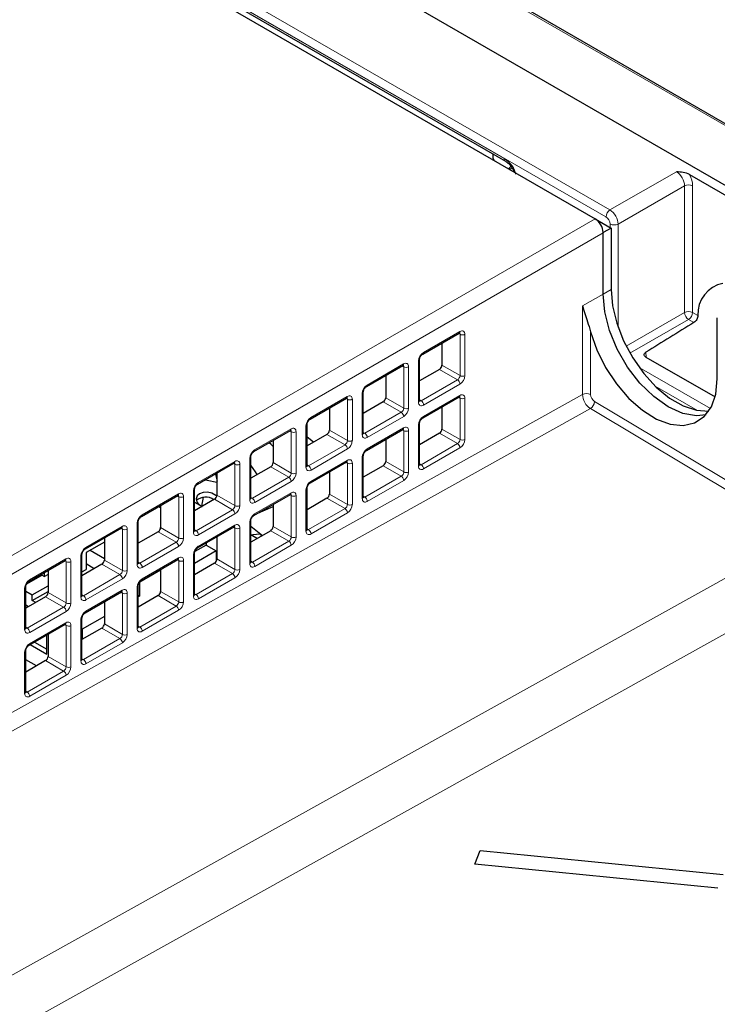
# Paper-space layout 'Blatt4' of a CAD drawing. Header units: millimetres. Extents: x 5 to 418, y 2 to 292.
# Tile 53 of 68: x 138 to 162, y 195 to 229. Entities that reach past the tile are written whole.
import ezdxf

# ---------------------------------------------------------------- set-up
doc = ezdxf.new("R2010")
doc.units = ezdxf.units.MM

psp = doc.layouts.new('Blatt4')

# ---------------------------------------------------------------- linework, layer by layer
at = {"color": 7, "linetype": 'Continuous', "lineweight": 18}
for p, q in [((170.785, 220.896), (124.965, 247.348)), ((158.437, 222.453), (127.974, 240.039)), ((128.113, 240.282), (158.576, 222.696)), ((131.511, 237.982), (154.9, 224.481)), ((158.576, 222.696), (160.883, 224.028)), ((161.166, 223.539), (158.859, 222.207)), ((161.166, 219.135), (161.166, 223.539)), ((161.446, 223.537), (161.446, 219.134)), ((131.284, 206.938), (158.055, 222.393)), ((158.578, 222.09), (158.578, 222.208)), ((158.859, 222.207), (158.859, 218.614)), ((158.338, 221.903), (131.567, 206.448)), ((158.615, 219.935), (158.338, 219.769)), ((158.338, 219.769), (157.621, 219.369)), ((157.621, 216.278), (157.621, 219.369)), ((159.137, 217.963), (161.166, 219.135)), ((161.446, 219.134), (161.635, 219.025)), ((161.307, 218.89), (159.271, 217.714)), ((161.493, 218.783), (161.307, 218.89)), ((152.088, 217.74), (153.354, 218.47)), ((157.901, 218.464), (157.901, 216.276)), ((153.362, 218.373), (153.309, 218.404)), ((153.362, 216.936), (153.362, 218.373)), ((153.53, 218.372), (153.53, 216.935)), ((159.821, 217.749), (159.829, 217.581)), ((151.919, 216.012), (151.919, 217.449)), ((150.132, 216.61), (151.398, 217.341)), ((151.406, 217.244), (151.353, 217.274)), ((151.406, 215.807), (151.406, 217.244)), ((151.574, 217.243), (151.574, 215.806)), ((153.276, 216.792), (152.648, 217.154)), ((152.733, 217.299), (153.362, 216.936)), ((159.594, 217.215), (162.067, 215.788)), ((152.01, 216.061), (153.276, 216.792)), ((153.36, 216.645), (152.094, 215.914)), ((161.616, 215.724), (160.151, 216.57)), ((131.567, 201.762), (157.621, 216.278)), ((148.176, 215.481), (149.442, 216.212)), ((149.449, 216.115), (149.397, 216.145)), ((149.449, 214.677), (149.449, 216.115)), ((149.618, 216.114), (149.618, 214.677)), ((149.962, 214.883), (149.962, 216.32)), ((150.777, 216.17), (151.406, 215.807)), ((151.955, 216.092), (152.01, 216.061)), ((152.088, 215.518), (153.354, 216.249)), ((153.362, 216.152), (153.309, 216.183)), ((153.362, 214.715), (153.362, 216.152)), ((153.53, 216.151), (153.53, 214.714)), ((158.04, 216.033), (165.408, 211.631)), ((157.896, 215.789), (131.852, 201.279)), ((151.319, 215.662), (150.692, 216.024)), ((165.264, 211.387), (157.896, 215.789)), ((149.999, 215.64), (150.012, 215.632)), ((150.053, 214.932), (151.319, 215.662)), ((151.404, 215.515), (150.138, 214.785)), ((146.22, 214.351), (147.486, 215.082)), ((147.493, 214.985), (147.44, 215.016)), ((148.006, 213.753), (148.006, 215.19)), ((148.821, 215.04), (149.449, 214.677)), ((150.132, 214.389), (151.398, 215.12)), ((151.406, 215.023), (151.353, 215.053)), ((151.406, 213.586), (151.406, 215.023)), ((151.574, 215.022), (151.574, 213.585)), ((151.919, 213.791), (151.919, 215.228)), ((152.733, 215.078), (153.362, 214.715)), ((147.493, 213.548), (147.493, 214.985)), ((147.661, 214.984), (147.661, 213.547)), ((149.363, 214.533), (148.736, 214.895)), ((149.999, 214.963), (150.053, 214.932)), ((153.276, 214.571), (152.648, 214.933)), ((148.097, 213.802), (149.363, 214.533)), ((149.448, 214.386), (148.182, 213.655)), ((152.01, 213.84), (153.276, 214.571)), ((153.36, 214.424), (152.094, 213.693)), ((146.05, 212.624), (146.05, 214.061)), ((148.176, 213.26), (149.442, 213.991)), ((149.962, 212.662), (149.962, 214.099)), ((144.263, 213.222), (145.529, 213.953)), ((145.537, 213.856), (145.484, 213.886)), ((145.537, 212.419), (145.537, 213.856)), ((145.705, 213.855), (145.705, 212.418)), ((147.407, 213.404), (146.78, 213.766)), ((146.864, 213.911), (147.493, 213.548)), ((148.043, 213.833), (148.097, 213.802)), ((149.449, 213.893), (149.397, 213.924)), ((149.449, 212.456), (149.449, 213.893)), ((149.618, 213.893), (149.618, 212.456)), ((151.319, 213.441), (150.692, 213.803)), ((150.777, 213.949), (151.406, 213.586)), ((151.955, 213.871), (152.01, 213.84)), ((146.141, 212.673), (147.407, 213.404)), ((150.053, 212.71), (151.319, 213.441)), ((151.404, 213.294), (150.138, 212.564)), ((147.492, 213.257), (146.226, 212.526)), ((148.006, 211.532), (148.006, 212.969)), ((142.307, 212.093), (143.573, 212.824)), ((143.58, 212.726), (143.528, 212.757)), ((143.58, 211.289), (143.58, 212.726)), ((143.749, 212.726), (143.749, 211.289)), ((144.094, 211.495), (144.094, 212.932)), ((145.45, 212.274), (144.823, 212.636)), ((144.908, 212.782), (145.537, 212.419)), ((146.087, 212.704), (146.141, 212.673)), ((146.22, 212.13), (147.486, 212.861)), ((147.493, 212.764), (147.44, 212.795)), ((147.493, 211.327), (147.493, 212.764)), ((147.661, 212.763), (147.661, 211.326)), ((149.363, 212.312), (148.736, 212.674)), ((148.821, 212.819), (149.449, 212.456)), ((149.999, 212.742), (150.053, 212.71)), ((144.184, 211.543), (145.45, 212.274)), ((148.097, 211.581), (149.363, 212.312)), ((145.535, 212.127), (144.269, 211.397)), ((149.448, 212.165), (148.182, 211.434)), ((140.351, 210.963), (141.617, 211.694)), ((141.624, 211.597), (141.571, 211.628)), ((141.624, 210.16), (141.624, 211.597)), ((141.792, 211.596), (141.792, 210.159)), ((142.137, 210.365), (142.137, 211.802)), ((142.952, 211.652), (143.58, 211.289)), ((144.13, 211.575), (144.184, 211.543)), ((144.263, 211.001), (145.529, 211.732)), ((145.537, 211.635), (145.484, 211.665)), ((145.537, 210.198), (145.537, 211.635)), ((145.705, 211.634), (145.705, 210.197)), ((146.05, 210.403), (146.05, 211.84)), ((146.128, 211.671), (146.087, 211.653)), ((146.864, 211.69), (147.493, 211.327)), ((148.043, 211.612), (148.097, 211.581)), ((136.13, 195.168), (165.264, 211.387)), ((143.494, 211.145), (142.867, 211.507)), ((147.407, 211.183), (146.78, 211.545)), ((142.228, 210.414), (143.494, 211.145)), ((143.579, 210.998), (142.313, 210.267)), ((146.141, 210.452), (147.407, 211.183)), ((147.492, 211.036), (146.226, 210.305)), ((138.394, 209.834), (139.66, 210.565)), ((140.181, 209.236), (140.181, 210.673)), ((142.307, 209.872), (143.573, 210.603)), ((144.094, 209.273), (144.094, 210.711)), ((144.908, 210.561), (145.537, 210.198)), ((139.668, 210.468), (139.615, 210.498)), ((139.668, 209.031), (139.668, 210.468)), ((139.836, 210.467), (139.836, 209.03)), ((141.538, 210.016), (140.911, 210.378)), ((140.995, 210.523), (141.624, 210.16)), ((142.174, 210.445), (142.228, 210.414)), ((143.58, 210.505), (143.528, 210.536)), ((143.58, 209.068), (143.58, 210.505)), ((143.749, 210.505), (143.749, 209.067)), ((145.45, 210.053), (144.823, 210.415)), ((146.087, 210.483), (146.141, 210.452)), ((166.101, 209.928), (136.962, 193.705)), ((140.272, 209.285), (141.538, 210.016)), ((141.623, 209.869), (140.357, 209.138)), ((144.184, 209.322), (145.45, 210.053)), ((145.535, 209.906), (144.269, 209.175)), ((138.225, 208.106), (138.225, 209.544)), ((142.137, 208.144), (142.137, 209.581)), ((139.581, 208.886), (138.954, 209.248)), ((139.039, 209.394), (139.668, 209.031)), ((140.218, 209.316), (140.272, 209.285)), ((140.351, 208.742), (141.617, 209.473)), ((141.624, 209.376), (141.571, 209.406)), ((141.624, 207.939), (141.624, 209.376)), ((141.792, 209.375), (141.792, 207.938)), ((143.494, 208.924), (142.867, 209.286)), ((142.952, 209.431), (143.58, 209.068)), ((144.13, 209.354), (144.184, 209.322)), ((138.315, 208.155), (139.581, 208.886)), ((142.228, 208.193), (143.494, 208.924)), ((139.666, 208.739), (138.4, 208.008)), ((143.579, 208.777), (142.313, 208.046)), ((138.261, 208.187), (138.315, 208.155)), ((138.394, 207.613), (139.66, 208.344)), ((139.668, 208.247), (139.615, 208.277)), ((139.668, 206.81), (139.668, 208.247)), ((139.836, 208.246), (139.836, 206.809)), ((140.181, 207.015), (140.181, 208.452)), ((141.538, 207.795), (140.911, 208.157)), ((140.995, 208.302), (141.624, 207.939)), ((142.174, 208.224), (142.228, 208.193)), ((140.272, 207.064), (141.538, 207.795)), ((141.623, 207.648), (140.357, 206.917)), ((138.225, 205.885), (138.225, 207.322)), ((139.039, 207.172), (139.668, 206.81)), ((139.581, 206.665), (138.954, 207.027)), ((140.218, 207.095), (140.272, 207.064)), ((138.315, 205.934), (139.581, 206.665)), ((139.666, 206.518), (138.4, 205.787)), ((138.261, 205.966), (138.315, 205.934))]:
    psp.add_line(p, q, dxfattribs=at)
at = {"color": 7, "linetype": 'Continuous', "lineweight": 25}
for p, q in [((170.883, 220.905), (125.062, 247.356)), ((168.944, 219.87), (123.124, 246.322)), ((127.791, 239.864), (158.055, 222.393)), ((131.553, 237.891), (154.941, 224.389)), ((154.519, 224.481), (154.519, 224.633)), ((161.336, 223.93), (165.521, 221.514)), ((158.06, 222.39), (158.615, 222.069)), ((158.338, 221.909), (158.339, 221.909)), ((158.338, 219.769), (158.338, 221.903)), ((158.615, 222.069), (158.339, 221.909)), ((158.615, 222.069), (158.615, 219.935)), ((162.307, 216.824), (162.307, 218.947)), ((152.065, 217.685), (153.331, 218.416)), ((152.733, 218.071), (152.733, 217.299)), ((151.955, 216.062), (151.955, 217.499)), ((159.824, 217.584), (162.231, 216.194)), ((150.109, 216.556), (151.375, 217.287)), ((152.648, 217.154), (151.955, 216.754)), ((150.777, 216.942), (150.777, 216.17)), ((149.999, 214.932), (149.999, 216.37)), ((148.152, 215.427), (149.418, 216.158)), ((152.065, 215.464), (153.331, 216.195)), ((148.821, 215.812), (148.821, 215.04)), ((150.692, 216.024), (149.999, 215.624)), ((152.733, 215.85), (152.733, 215.078)), ((146.196, 214.297), (147.462, 215.028)), ((148.043, 213.803), (148.043, 215.24)), ((150.109, 214.335), (151.375, 215.066)), ((151.955, 213.841), (151.955, 215.278)), ((146.864, 214.683), (146.864, 213.911)), ((148.736, 214.895), (148.043, 214.495)), ((148.263, 214.622), (148.043, 214.798)), ((150.777, 214.721), (150.777, 213.949)), ((152.648, 214.933), (151.955, 214.533)), ((146.087, 212.674), (146.087, 214.111)), ((149.999, 212.711), (149.999, 214.148)), ((144.24, 213.168), (145.506, 213.899)), ((146.78, 213.766), (146.087, 213.366)), ((148.152, 213.206), (149.418, 213.937)), ((150.692, 213.803), (149.999, 213.403)), ((144.546, 213.294), (144.556, 213.35)), ((144.908, 213.554), (144.908, 212.782)), ((148.821, 213.591), (148.821, 212.819)), ((144.13, 211.544), (144.13, 212.981)), ((144.908, 213.241), (144.905, 213.222)), ((148.043, 211.582), (148.043, 213.019)), ((142.284, 212.039), (143.55, 212.77)), ((144.823, 212.636), (144.13, 212.236)), ((144.38, 212.395), (144.438, 212.708)), ((146.196, 212.076), (147.462, 212.807)), ((148.736, 212.674), (148.043, 212.274)), ((142.89, 212.389), (142.952, 212.353)), ((142.952, 212.424), (142.952, 211.652)), ((144.13, 212.54), (144.393, 212.388)), ((144.3, 212.446), (144.326, 212.427)), ((146.327, 212.152), (146.864, 212.39)), ((146.864, 212.462), (146.864, 211.69)), ((140.327, 210.909), (141.593, 211.64)), ((142.174, 210.415), (142.174, 211.852)), ((144.24, 210.947), (145.506, 211.678)), ((146.087, 210.453), (146.087, 211.89)), ((146.087, 211.705), (146.494, 211.38)), ((140.995, 211.295), (140.995, 210.523)), ((142.867, 211.507), (142.174, 211.107)), ((144.908, 211.333), (144.908, 210.561)), ((146.78, 211.545), (146.087, 211.145)), ((146.087, 211.41), (146.317, 211.277)), ((146.43, 211.427), (146.147, 211.402)), ((146.147, 211.402), (146.147, 211.375)), ((146.476, 211.37), (146.43, 211.427)), ((140.995, 211.149), (140.358, 210.781)), ((144.535, 211.047), (144.143, 210.821)), ((144.535, 211.117), (144.535, 211.047)), ((144.535, 211.047), (144.889, 210.843)), ((140.218, 209.286), (140.218, 210.723)), ((140.358, 210.781), (140.358, 210.193)), ((140.499, 210.863), (140.995, 210.576)), ((142.284, 209.818), (143.55, 210.548)), ((144.889, 210.843), (144.13, 210.405)), ((144.13, 209.323), (144.13, 210.76)), ((144.889, 210.843), (144.889, 210.488)), ((138.371, 209.78), (139.637, 210.511)), ((140.911, 210.378), (140.218, 209.978)), ((140.644, 210.224), (140.358, 210.389)), ((144.823, 210.415), (144.13, 210.015)), ((138.83, 209.997), (138.288, 209.684)), ((138.789, 210.021), (138.915, 209.948)), ((138.915, 209.948), (138.915, 210.094)), ((139.039, 210.02), (138.915, 209.948)), ((139.039, 210.166), (139.039, 209.394)), ((140.218, 210.112), (140.358, 210.193)), ((142.23, 209.765), (142.952, 210.182)), ((142.952, 210.203), (142.952, 209.431)), ((138.261, 208.156), (138.261, 209.593)), ((138.491, 209.311), (139.039, 209.628)), ((142.174, 208.194), (142.174, 209.631)), ((142.23, 209.276), (142.23, 209.765)), ((138.261, 209.444), (138.491, 209.311)), ((138.954, 209.248), (138.261, 208.848)), ((138.491, 209.116), (139.039, 209.432)), ((138.491, 209.116), (138.491, 209.311)), ((140.327, 208.688), (141.593, 209.419)), ((142.174, 209.308), (142.23, 209.276)), ((142.867, 209.286), (142.174, 208.886)), ((142.23, 209.276), (142.174, 209.243)), ((138.353, 208.901), (138.261, 208.954)), ((138.608, 209.048), (138.491, 209.116)), ((140.995, 209.074), (140.995, 208.302)), ((140.218, 207.065), (140.218, 208.502)), ((140.995, 208.563), (140.222, 208.116)), ((138.371, 207.559), (139.637, 208.29)), ((140.911, 208.157), (140.218, 207.757)), ((138.996, 207.256), (138.996, 207.92)), ((139.039, 207.945), (139.039, 207.172)), ((140.222, 208.116), (140.218, 208.119)), ((140.222, 208.116), (140.222, 207.759)), ((138.421, 207.588), (138.996, 207.256)), ((138.563, 207.67), (138.996, 207.42)), ((138.261, 205.935), (138.261, 207.372)), ((138.636, 206.843), (138.261, 207.06)), ((138.954, 207.027), (138.261, 206.627)), ((153.88, 199.948), (154.067, 200.42)), ((154.067, 200.42), (162.515, 199.592)), ((162.328, 199.12), (153.88, 199.948))]:
    psp.add_line(p, q, dxfattribs=at)
at = {"color": 7, "linetype": 'Continuous', "lineweight": 25, "flags": 128}
for points in [[(158.615, 219.935), (158.665, 219.362), (158.812, 218.756), (159.049, 218.145), (159.366, 217.556), (159.749, 217.012), (160.182, 216.54), (160.646, 216.158), (161.12, 215.884), (161.584, 215.731), (162.014, 215.703)], [(161.915, 215.577), (161.582, 215.541), (161.104, 215.624), (160.6, 215.849), (160.097, 216.206), (159.619, 216.675), (159.19, 217.234), (158.831, 217.854), (158.562, 218.505), (158.394, 219.154), (158.338, 219.769)], [(157.901, 218.464), (158.117, 217.835), (158.42, 217.221), (158.798, 216.648), (159.232, 216.143), (159.704, 215.73), (160.19, 215.428), (160.669, 215.249), (161.12, 215.203), (161.52, 215.292), (161.852, 215.511), (162.101, 215.851), (162.255, 216.295), (162.307, 216.824)], [(146.864, 214.478), (146.794, 214.545), (146.726, 214.603)], [(146.31, 213.495), (146.251, 213.594), (146.087, 213.818)], [(144.905, 213.222), (144.576, 213.292), (144.464, 213.298)], [(144.861, 213.527), (144.864, 213.502), (144.913, 213.268)], [(144.901, 212.74), (144.866, 212.772), (144.738, 212.845), (144.586, 212.882), (144.434, 212.877), (144.305, 212.831), (144.218, 212.752), (144.186, 212.651), (144.215, 212.543), (144.3, 212.446), (144.3, 212.446)]]:
    psp.add_lwpolyline(points, dxfattribs=at)
at = {"color": 7, "linetype": 'Continuous', "lineweight": 18}
for centre, radius, start, end in [((154.999, 224.47), 0.0994, 173.9325, 234.3071), ((154.855, 224.368), 0.312, 309.188, 332.5024), ((155.034, 224.331), 0.218, 279.1845, 309.5792), ((161.305, 223.263), 0.308, 62.6565, 116.7662), ((158.745, 222.439), 0.308, 123.2297, 177.3477), ((158.72, 222.482), 0.308, 242.6565, 296.7662), ((161.305, 218.86), 0.308, 62.6565, 116.7662), ((161.483, 219.154), 0.317, 183.5222, 236.4778), ((161.139, 219.148), 0.308, 303.2297, 357.3477), ((153.3, 218.462), 0.0554, 304.5208, 8.7593), ((153.447, 218.538), 0.185, 242.6565, 296.7662), ((152.03, 217.733), 0.0586, 307.0063, 6.8952), ((151.895, 217.505), 0.0603, 292.7362, 353.9985), ((151.343, 217.333), 0.0554, 304.5208, 8.7593), ((151.491, 217.408), 0.185, 242.6565, 296.7662), ((153.171, 216.633), 0.19, 3.5222, 56.4778), ((153.447, 217.1), 0.185, 242.6565, 296.7662), ((149.939, 216.375), 0.0603, 292.7362, 353.9985), ((150.074, 216.603), 0.0586, 307.0063, 6.8952), ((149.387, 216.203), 0.0554, 304.5208, 8.7593), ((149.534, 216.279), 0.185, 242.6565, 296.7662), ((151.896, 216.067), 0.06, 292.6721, 354.6744), ((151.905, 215.902), 0.19, 3.5222, 56.4778), ((153.298, 216.242), 0.0571, 305.5752, 7.7049), ((153.447, 216.316), 0.185, 242.6565, 296.7662), ((157.759, 216.003), 0.308, 62.6565, 116.7662), ((157.728, 216.053), 0.312, 302.4792, 356.3612), ((151.491, 215.971), 0.185, 242.6565, 296.7662), ((148.118, 215.474), 0.0586, 307.0063, 6.8952), ((151.214, 215.504), 0.19, 3.5222, 56.4778), ((152.03, 215.511), 0.0586, 307.0063, 6.8952), ((147.431, 215.074), 0.0554, 304.5208, 8.7593), ((147.983, 215.246), 0.0603, 292.7362, 353.9985), ((151.342, 215.112), 0.0571, 305.5752, 7.7049), ((151.491, 215.187), 0.185, 242.6565, 296.7662), ((151.895, 215.284), 0.0603, 292.7362, 353.9985), ((147.578, 215.149), 0.185, 242.6565, 296.7662), ((149.534, 214.842), 0.185, 242.6565, 296.7662), ((149.939, 214.938), 0.06, 292.6721, 354.6744), ((149.948, 214.773), 0.19, 3.5222, 56.4778), ((153.447, 214.879), 0.185, 242.6565, 296.7662), ((146.161, 214.344), 0.0586, 307.0063, 6.8952), ((149.258, 214.374), 0.19, 3.5222, 56.4778), ((150.074, 214.382), 0.0586, 307.0063, 6.8952), ((153.171, 214.412), 0.19, 3.5222, 56.4778), ((146.027, 214.117), 0.0603, 292.7362, 353.9985), ((149.385, 213.983), 0.0571, 305.5752, 7.7049), ((149.939, 214.154), 0.0603, 292.7362, 353.9985), ((145.474, 213.945), 0.0554, 304.5208, 8.7593), ((145.622, 214.02), 0.185, 242.6565, 296.7662), ((147.983, 213.809), 0.06, 292.6721, 354.6744), ((147.992, 213.644), 0.19, 3.5222, 56.4778), ((149.534, 214.058), 0.185, 242.6565, 296.7662), ((151.897, 213.845), 0.0584, 291.6793, 355.6673), ((151.905, 213.681), 0.19, 3.5222, 56.4778), ((147.302, 213.245), 0.19, 3.5222, 56.4778), ((147.578, 213.712), 0.185, 242.6565, 296.7662), ((151.214, 213.283), 0.19, 3.5222, 56.4778), ((151.491, 213.75), 0.185, 242.6565, 296.7662), ((144.07, 212.987), 0.0603, 292.7362, 353.9985), ((144.205, 213.215), 0.0586, 307.0063, 6.8952), ((147.983, 213.025), 0.0603, 292.7362, 353.9985), ((148.118, 213.253), 0.0586, 307.0063, 6.8952), ((143.518, 212.815), 0.0554, 304.5208, 8.7593), ((143.665, 212.891), 0.185, 242.6565, 296.7662), ((146.027, 212.679), 0.06, 292.6721, 354.6744), ((146.036, 212.514), 0.19, 3.5222, 56.4778), ((147.429, 212.854), 0.0571, 305.5752, 7.7049), ((147.578, 212.928), 0.185, 242.6565, 296.7662), ((149.941, 212.716), 0.0584, 291.6793, 355.6673), ((149.948, 212.552), 0.19, 3.5222, 56.4778), ((145.345, 212.116), 0.19, 3.5222, 56.4778), ((145.622, 212.583), 0.185, 242.6565, 296.7662), ((149.258, 212.153), 0.19, 3.5222, 56.4778), ((149.534, 212.621), 0.185, 242.6565, 296.7662), ((142.249, 212.086), 0.0586, 307.0063, 6.8952), ((146.161, 212.123), 0.0586, 307.0063, 6.8952), ((141.562, 211.686), 0.0554, 304.5208, 8.7593), ((141.709, 211.761), 0.185, 242.6565, 296.7662), ((142.114, 211.858), 0.0603, 292.7362, 353.9985), ((145.473, 211.724), 0.0571, 305.5752, 7.7049), ((145.622, 211.799), 0.185, 242.6565, 296.7662), ((146.027, 211.895), 0.0603, 292.7362, 353.9985), ((147.985, 211.586), 0.0584, 291.6793, 355.6673), ((147.992, 211.422), 0.19, 3.5222, 56.4778), ((143.665, 211.454), 0.185, 242.6565, 296.7662), ((144.07, 211.55), 0.06, 292.6721, 354.6744), ((144.079, 211.385), 0.19, 3.5222, 56.4778), ((147.578, 211.491), 0.185, 242.6565, 296.7662), ((140.292, 210.956), 0.0586, 307.0063, 6.8952), ((143.389, 210.986), 0.19, 3.5222, 56.4778), ((144.205, 210.994), 0.0586, 307.0063, 6.8952), ((147.302, 211.024), 0.19, 3.5222, 56.4778), ((139.606, 210.556), 0.0554, 304.5208, 8.7593), ((140.158, 210.728), 0.0603, 292.7362, 353.9985), ((143.516, 210.595), 0.0571, 305.5752, 7.7049), ((144.07, 210.766), 0.0603, 292.7362, 353.9985), ((139.753, 210.632), 0.185, 242.6565, 296.7662), ((142.114, 210.421), 0.06, 292.6721, 354.6744), ((142.123, 210.255), 0.19, 3.5222, 56.4778), ((143.665, 210.67), 0.185, 242.6565, 296.7662), ((146.028, 210.457), 0.0584, 291.6793, 355.6673), ((146.036, 210.293), 0.19, 3.5222, 56.4778), ((141.433, 209.857), 0.19, 3.5222, 56.4778), ((141.709, 210.324), 0.185, 242.6565, 296.7662), ((142.249, 209.865), 0.0586, 307.0063, 6.8952), ((145.345, 209.895), 0.19, 3.5222, 56.4778), ((145.622, 210.362), 0.185, 242.6565, 296.7662), ((138.201, 209.599), 0.0603, 292.7362, 353.9985), ((138.336, 209.827), 0.0586, 307.0063, 6.8952), ((142.114, 209.637), 0.0603, 292.7362, 353.9985), ((140.158, 209.291), 0.06, 292.6721, 354.6744), ((140.167, 209.126), 0.19, 3.5222, 56.4778), ((141.56, 209.466), 0.0571, 305.5752, 7.7049), ((141.709, 209.54), 0.185, 242.6565, 296.7662), ((144.072, 209.328), 0.0584, 291.6793, 355.6673), ((144.079, 209.164), 0.19, 3.5222, 56.4778), ((139.476, 208.728), 0.19, 3.5222, 56.4778), ((139.753, 209.195), 0.185, 242.6565, 296.7662), ((143.389, 208.765), 0.19, 3.5222, 56.4778), ((143.665, 209.233), 0.185, 242.6565, 296.7662), ((140.158, 208.507), 0.0603, 292.7362, 353.9985), ((140.292, 208.735), 0.0586, 307.0063, 6.8952), ((138.201, 208.162), 0.06, 292.6721, 354.6744), ((138.21, 207.997), 0.19, 3.5222, 56.4778), ((139.604, 208.336), 0.0571, 305.5752, 7.7049), ((139.753, 208.411), 0.185, 242.6565, 296.7662), ((142.116, 208.198), 0.0584, 291.6793, 355.6673), ((142.123, 208.034), 0.19, 3.5222, 56.4778), ((141.709, 208.103), 0.185, 242.6565, 296.7662), ((138.336, 207.606), 0.0586, 307.0063, 6.8952), ((141.433, 207.636), 0.19, 3.5222, 56.4778), ((138.201, 207.378), 0.0603, 292.7362, 353.9985), ((139.753, 206.974), 0.185, 242.6565, 296.7662), ((140.159, 207.069), 0.0584, 291.6793, 355.6673), ((140.167, 206.905), 0.19, 3.5222, 56.4778), ((139.476, 206.507), 0.19, 3.5222, 56.4778), ((138.203, 205.94), 0.0584, 291.6793, 355.6673), ((138.21, 205.776), 0.19, 3.5222, 56.4778)]:
    psp.add_arc(centre, radius, start, end, dxfattribs=at)
at = {"color": 7, "linetype": 'Continuous', "lineweight": 25}
for centre, radius, start, end in [((162.703, 219.093), 1.07, 100.6743, 183.6792), ((144.517, 212.243), 0.473, 53.3101, 132.8324)]:
    psp.add_arc(centre, radius, start, end, dxfattribs=at)
for centre, major_axis, ratio, start_param, end_param in [((154.719, 224.479), (0.2, -0.003), 0.567125, 3.150019, 3.935417), ((158.055, 222.066), (-0.2, 0.346), 0.577557, 3.944525, 5.497716), ((166.299, 226.826), (7.96, 4.928), 0.029672, 3.106072, 3.123226), ((152.647, 217.251), (0.062, 0.103), 0.587369, 3.9534, 5.506743), ((150.691, 216.122), (0.062, 0.103), 0.587369, 3.9534, 5.506743), ((148.734, 214.992), (0.062, 0.103), 0.587369, 3.9534, 5.506743), ((152.647, 215.03), (0.062, 0.103), 0.587369, 3.9534, 5.506743), ((146.778, 213.863), (0.062, 0.103), 0.587369, 3.9534, 5.506743), ((150.691, 213.901), (0.062, 0.103), 0.587369, 3.9534, 5.506743), ((144.822, 212.734), (0.062, 0.103), 0.587369, 3.9534, 5.506743), ((148.734, 212.771), (0.062, 0.103), 0.587369, 3.9534, 5.506743), ((142.865, 211.604), (0.062, 0.103), 0.587369, 3.9534, 5.506743), ((146.778, 211.642), (0.062, 0.103), 0.587369, 3.9534, 5.506743), ((144.822, 210.512), (0.062, 0.103), 0.587369, 3.9534, 5.506743), ((140.909, 210.475), (0.062, 0.103), 0.587369, 3.9534, 5.506743), ((138.953, 209.345), (0.062, 0.103), 0.587369, 3.9534, 5.506743), ((142.865, 209.383), (0.062, 0.103), 0.587369, 3.9534, 5.506743), ((140.909, 208.254), (0.062, 0.103), 0.587369, 3.9534, 5.506743), ((138.953, 207.124), (0.062, 0.103), 0.587369, 3.9534, 5.506743)]:
    psp.add_ellipse(centre, major_axis=major_axis, ratio=ratio, start_param=start_param, end_param=end_param, dxfattribs=at)
at = {"color": 7, "linetype": 'Continuous', "lineweight": 18}
for centre, major_axis, ratio, start_param, end_param in [((154.885, 224.162), (0.355, -0.345), 0.5338, 0.477858, 2.011639), ((160.881, 223.7), (-0.2, 0.346), 0.587808, 3.927225, 5.497717), ((161.022, 223.782), (-0.3, 0.52), 0.577557, 3.927224, 4.66448), ((158.578, 222.371), (-0.2, 0.346), 0.567307, 3.927224, 5.497715), ((158.437, 222.29), (-0.1, 0.173), 0.577557, 3.927224, 5.497716), ((153.274, 218.326), (0.063, 0.102), 0.597161, 5.516415, 6.292276), ((153.357, 218.276), (0.123, 0.206), 0.587369, 5.506743, 7.094992), ((152.091, 217.545), (0.123, 0.206), 0.587369, 0.811807, 2.36515), ((151.318, 217.197), (0.063, 0.102), 0.597161, 5.516415, 6.292276), ((151.401, 217.147), (0.123, 0.206), 0.587369, 5.506743, 7.094992), ((153.274, 216.889), (0.063, 0.102), 0.597161, 3.963072, 5.516415), ((153.357, 216.839), (0.123, 0.206), 0.587369, 3.9534, 5.506743), ((150.135, 216.416), (0.123, 0.206), 0.587369, 0.811807, 2.36515), ((149.361, 216.067), (0.063, 0.102), 0.597161, 5.516415, 6.292276), ((149.445, 216.017), (0.123, 0.206), 0.587369, 5.506743, 7.094992), ((152.008, 216.158), (0.063, 0.102), 0.597161, 3.150683, 3.963072), ((153.274, 216.105), (0.063, 0.102), 0.597161, 5.516415, 6.292276), ((153.357, 216.055), (0.123, 0.206), 0.587369, 5.506743, 7.094992), ((157.901, 216.113), (-0.197, 0.348), 0.572409, 0.78984, 2.343186), ((158.042, 216.195), (-0.1, 0.173), 0.577378, 0.785324, 2.33867), ((151.318, 215.76), (0.063, 0.102), 0.597161, 3.963072, 5.516415), ((151.401, 215.71), (0.123, 0.206), 0.587369, 3.9534, 5.506743), ((152.091, 216.108), (0.123, 0.206), 0.587369, 2.36515, 3.9534), ((148.179, 215.287), (0.123, 0.206), 0.587369, 0.811807, 2.36515), ((152.091, 215.324), (0.123, 0.206), 0.587369, 0.811807, 2.36515), ((147.405, 214.938), (0.063, 0.102), 0.597161, 5.516415, 6.292276), ((147.489, 214.888), (0.123, 0.206), 0.587369, 5.506743, 7.094992), ((151.318, 214.976), (0.063, 0.102), 0.597161, 5.516415, 6.292276), ((151.401, 214.926), (0.123, 0.206), 0.587369, 5.506743, 7.094992), ((149.361, 214.63), (0.063, 0.102), 0.597161, 3.963072, 5.516415), ((149.445, 214.58), (0.123, 0.206), 0.587369, 3.9534, 5.506743), ((150.135, 214.979), (0.123, 0.206), 0.587369, 2.36515, 3.9534), ((150.052, 215.029), (0.063, 0.102), 0.597161, 3.150683, 3.963072), ((153.274, 214.668), (0.063, 0.102), 0.597161, 3.963072, 5.516415), ((153.357, 214.618), (0.123, 0.206), 0.587369, 3.9534, 5.506743), ((146.223, 214.157), (0.123, 0.206), 0.587369, 0.811807, 2.36515), ((150.135, 214.195), (0.123, 0.206), 0.587369, 0.811807, 2.36515), ((145.532, 213.759), (0.123, 0.206), 0.587369, 5.506743, 7.094992), ((149.445, 213.796), (0.123, 0.206), 0.587369, 5.506743, 7.094992), ((145.449, 213.809), (0.063, 0.102), 0.597161, 5.516415, 6.292276), ((148.179, 213.849), (0.123, 0.206), 0.587369, 2.36515, 3.9534), ((148.095, 213.899), (0.063, 0.102), 0.597161, 3.150683, 3.963072), ((149.361, 213.846), (0.063, 0.102), 0.597161, 5.516415, 6.292276), ((152.091, 213.887), (0.123, 0.206), 0.587369, 2.36515, 3.9534), ((152.008, 213.937), (0.063, 0.102), 0.597161, 3.150683, 3.963072), ((147.405, 213.501), (0.063, 0.102), 0.597161, 3.963072, 5.516415), ((147.489, 213.451), (0.123, 0.206), 0.587369, 3.9534, 5.506743), ((151.318, 213.538), (0.063, 0.102), 0.597161, 3.963072, 5.516415), ((151.401, 213.489), (0.123, 0.206), 0.587369, 3.9534, 5.506743), ((144.266, 213.028), (0.123, 0.206), 0.587369, 0.811807, 2.36515), ((148.179, 213.065), (0.123, 0.206), 0.587369, 0.811807, 2.36515), ((143.493, 212.679), (0.063, 0.102), 0.597161, 5.516415, 6.292276), ((143.576, 212.629), (0.123, 0.206), 0.587369, 5.506743, 7.094992), ((146.223, 212.72), (0.123, 0.206), 0.587369, 2.36515, 3.9534), ((146.139, 212.77), (0.063, 0.102), 0.597161, 3.150683, 3.963072), ((147.405, 212.717), (0.063, 0.102), 0.597161, 5.516415, 6.050599), ((147.489, 212.667), (0.123, 0.206), 0.587369, 5.506743, 7.094992), ((150.135, 212.758), (0.123, 0.206), 0.587369, 2.36515, 3.9534), ((150.052, 212.808), (0.063, 0.102), 0.597161, 3.150683, 3.963072), ((145.449, 212.371), (0.063, 0.102), 0.597161, 3.963072, 5.516415), ((145.532, 212.322), (0.123, 0.206), 0.587369, 3.9534, 5.506743), ((149.361, 212.409), (0.063, 0.102), 0.597161, 3.963072, 5.516415), ((149.445, 212.359), (0.123, 0.206), 0.587369, 3.9534, 5.506743), ((142.31, 211.898), (0.123, 0.206), 0.587369, 0.811807, 2.36515), ((146.223, 211.936), (0.123, 0.206), 0.587369, 0.811807, 2.36515), ((141.536, 211.55), (0.063, 0.102), 0.597161, 5.516415, 6.292276), ((141.62, 211.5), (0.123, 0.206), 0.587369, 5.506743, 7.094992), ((145.449, 211.587), (0.063, 0.102), 0.597161, 5.516415, 6.292276), ((145.532, 211.538), (0.123, 0.206), 0.587369, 5.506743, 7.094992), ((148.095, 211.678), (0.063, 0.102), 0.597161, 3.150683, 3.963072), ((143.493, 211.242), (0.063, 0.102), 0.597161, 3.963072, 5.516415), ((143.576, 211.192), (0.123, 0.206), 0.587369, 3.9534, 5.506743), ((144.266, 211.591), (0.123, 0.206), 0.587369, 2.36515, 3.9534), ((144.183, 211.641), (0.063, 0.102), 0.597161, 3.150683, 3.963072), ((147.405, 211.28), (0.063, 0.102), 0.597161, 3.963072, 5.516415), ((147.489, 211.23), (0.123, 0.206), 0.587369, 3.9534, 5.506743), ((148.179, 211.628), (0.123, 0.206), 0.587369, 2.36515, 3.9534), ((140.354, 210.769), (0.123, 0.206), 0.587369, 0.811807, 2.36515), ((144.266, 210.807), (0.123, 0.206), 0.587369, 0.811807, 2.36515), ((139.663, 210.371), (0.123, 0.206), 0.587369, 5.506743, 7.094992), ((143.493, 210.458), (0.063, 0.102), 0.597161, 5.516415, 6.292276), ((143.576, 210.408), (0.123, 0.206), 0.587369, 5.506743, 7.094992), ((139.58, 210.42), (0.063, 0.102), 0.597161, 5.516415, 6.292276), ((142.31, 210.461), (0.123, 0.206), 0.587369, 2.36515, 3.9534), ((142.227, 210.511), (0.063, 0.102), 0.597161, 3.150683, 3.963072), ((146.223, 210.499), (0.123, 0.206), 0.587369, 2.36515, 3.9534), ((146.139, 210.549), (0.063, 0.102), 0.597161, 3.150683, 3.963072), ((141.536, 210.113), (0.063, 0.102), 0.597161, 3.963072, 5.516415), ((141.62, 210.063), (0.123, 0.206), 0.587369, 3.9534, 5.506743), ((142.31, 209.677), (0.123, 0.206), 0.587369, 0.811807, 2.36515), ((145.449, 210.15), (0.063, 0.102), 0.597161, 3.963072, 5.516415), ((145.532, 210.101), (0.123, 0.206), 0.587369, 3.9534, 5.506743), ((138.397, 209.64), (0.123, 0.206), 0.587369, 0.811807, 2.36515), ((140.354, 209.332), (0.123, 0.206), 0.587369, 2.36515, 3.9534), ((140.27, 209.382), (0.063, 0.102), 0.597161, 3.150683, 3.963072), ((141.536, 209.329), (0.063, 0.102), 0.597161, 5.516415, 6.292276), ((141.62, 209.279), (0.123, 0.206), 0.587369, 5.506743, 7.094992), ((144.266, 209.37), (0.123, 0.206), 0.587369, 2.36515, 3.9534), ((144.183, 209.42), (0.063, 0.102), 0.597161, 3.150683, 3.963072), ((139.58, 208.983), (0.063, 0.102), 0.597161, 3.963072, 5.516415), ((139.663, 208.934), (0.123, 0.206), 0.587369, 3.9534, 5.506743), ((143.493, 209.021), (0.063, 0.102), 0.597161, 3.963072, 5.516415), ((143.576, 208.971), (0.123, 0.206), 0.587369, 3.9534, 5.506743), ((140.354, 208.548), (0.123, 0.206), 0.587369, 0.811807, 2.36515), ((138.314, 208.253), (0.063, 0.102), 0.597161, 3.150683, 3.963072), ((139.58, 208.199), (0.063, 0.102), 0.597161, 5.516415, 6.292276), ((139.663, 208.15), (0.123, 0.206), 0.587369, 5.506743, 7.094992), ((142.227, 208.29), (0.063, 0.102), 0.597161, 3.150683, 3.963072), ((138.397, 208.203), (0.123, 0.206), 0.587369, 2.36515, 3.9534), ((141.536, 207.892), (0.063, 0.102), 0.597161, 3.963072, 5.516415), ((141.62, 207.842), (0.123, 0.206), 0.587369, 3.9534, 5.506743), ((142.31, 208.24), (0.123, 0.206), 0.587369, 2.36515, 3.9534), ((138.397, 207.419), (0.123, 0.206), 0.587369, 0.811807, 2.36515), ((139.58, 206.762), (0.063, 0.102), 0.597161, 3.963072, 5.516415), ((139.663, 206.712), (0.123, 0.206), 0.587369, 3.9534, 5.506743), ((140.354, 207.111), (0.123, 0.206), 0.587369, 2.36515, 3.9534), ((140.27, 207.161), (0.063, 0.102), 0.597161, 3.150683, 3.963072), ((138.397, 205.982), (0.123, 0.206), 0.587369, 2.36515, 3.9534), ((138.314, 206.031), (0.063, 0.102), 0.597161, 3.150683, 3.963072)]:
    psp.add_ellipse(centre, major_axis=major_axis, ratio=ratio, start_param=start_param, end_param=end_param, dxfattribs=at)
at = {"color": 7, "linetype": 'Continuous', "lineweight": 25}
for points, knots in [([(154.941, 224.389), (154.97, 224.371), (155.033, 224.33), (155.12, 224.244), (155.181, 224.156), (155.21, 224.095), (155.223, 224.057), (155.226, 224.035), (155.226, 224.028), (155.226, 224.025)], [0, 0, 0, 0, 0.2441297, 0.5396668, 0.7182206, 0.8279142, 0.902992, 0.9635561, 1, 1, 1, 1]), ([(161.336, 223.93), (161.277, 223.964), (161.201, 223.985), (161.045, 224.014), (160.964, 224.021), (160.883, 224.028)], [0, 0, 0, 0, 0.5, 0.5, 1, 1, 1, 1]), ([(157.621, 219.369), (157.621, 219.367), (157.664, 219.194), (157.764, 218.914), (157.865, 218.581), (157.901, 218.464)], [0, 0, 0, 0, 0.006253, 0.649371, 1, 1, 1, 1]), ([(161.635, 219.025), (161.632, 218.984), (161.616, 218.934), (161.565, 218.844), (161.53, 218.805), (161.493, 218.783)], [0, 0, 0, 0, 0.5, 0.5, 1, 1, 1, 1]), ([(153.331, 218.416), (153.337, 218.419), (153.349, 218.425), (153.349, 218.424), (153.349, 218.424)], [0, 0, 0, 0, 0.558652, 1, 1, 1, 1]), ([(159.824, 217.584), (159.787, 217.605), (159.766, 217.635), (159.765, 217.696), (159.785, 217.726), (159.821, 217.749)], [0, 0, 0, 0, 0.5, 0.5, 1, 1, 1, 1]), ([(151.955, 217.499), (151.956, 217.508), (151.957, 217.526), (151.968, 217.565), (151.989, 217.606), (152.017, 217.646), (152.045, 217.673), (152.06, 217.682), (152.065, 217.685)], [0, 0, 0, 0, 0.16089, 0.326326, 0.50674, 0.695927, 0.883386, 1, 1, 1, 1]), ([(151.375, 217.287), (151.381, 217.29), (151.393, 217.295), (151.393, 217.295), (151.393, 217.295)], [0, 0, 0, 0, 0.558652, 1, 1, 1, 1]), ([(149.999, 216.37), (150, 216.378), (150.001, 216.396), (150.012, 216.435), (150.032, 216.477), (150.061, 216.516), (150.089, 216.543), (150.103, 216.553), (150.109, 216.556)], [0, 0, 0, 0, 0.1608898, 0.3263263, 0.5067401, 0.6959272, 0.8833857, 1, 1, 1, 1]), ([(149.418, 216.158), (149.425, 216.161), (149.436, 216.166), (149.436, 216.166), (149.437, 216.165)], [0, 0, 0, 0, 0.558652, 1, 1, 1, 1]), ([(151.957, 216.045), (151.957, 216.046), (151.956, 216.046), (151.956, 216.057), (151.955, 216.062)], [0, 0, 0, 0, 0.5465255, 1, 1, 1, 1]), ([(153.331, 216.195), (153.337, 216.198), (153.349, 216.203), (153.349, 216.203), (153.349, 216.203)], [0, 0, 0, 0, 0.558652, 1, 1, 1, 1]), ([(148.043, 215.24), (148.043, 215.249), (148.044, 215.267), (148.056, 215.306), (148.076, 215.347), (148.104, 215.387), (148.132, 215.414), (148.147, 215.423), (148.152, 215.427)], [0, 0, 0, 0, 0.16089, 0.326326, 0.50674, 0.695927, 0.883386, 1, 1, 1, 1]), ([(151.955, 215.278), (151.956, 215.287), (151.957, 215.305), (151.968, 215.343), (151.989, 215.385), (152.017, 215.425), (152.045, 215.452), (152.06, 215.461), (152.065, 215.464)], [0, 0, 0, 0, 0.16089, 0.326326, 0.50674, 0.695927, 0.883386, 1, 1, 1, 1]), ([(147.462, 215.028), (147.469, 215.031), (147.48, 215.036), (147.48, 215.036), (147.48, 215.036)], [0, 0, 0, 0, 0.558652, 1, 1, 1, 1]), ([(151.375, 215.066), (151.381, 215.069), (151.393, 215.074), (151.393, 215.074), (151.393, 215.074)], [0, 0, 0, 0, 0.558652, 1, 1, 1, 1]), ([(150.001, 214.916), (150.001, 214.916), (150, 214.917), (149.999, 214.928), (149.999, 214.932)], [0, 0, 0, 0, 0.546526, 1, 1, 1, 1]), ([(149.999, 214.148), (150, 214.157), (150.001, 214.175), (150.012, 214.214), (150.032, 214.256), (150.061, 214.295), (150.089, 214.322), (150.103, 214.331), (150.109, 214.335)], [0, 0, 0, 0, 0.16089, 0.326326, 0.50674, 0.695927, 0.883386, 1, 1, 1, 1]), ([(146.087, 214.111), (146.087, 214.12), (146.088, 214.138), (146.1, 214.176), (146.12, 214.218), (146.148, 214.258), (146.176, 214.285), (146.191, 214.294), (146.196, 214.297)], [0, 0, 0, 0, 0.16089, 0.326326, 0.50674, 0.695927, 0.883386, 1, 1, 1, 1]), ([(145.506, 213.899), (145.512, 213.902), (145.524, 213.907), (145.524, 213.907), (145.524, 213.907)], [0, 0, 0, 0, 0.558652, 1, 1, 1, 1]), ([(148.045, 213.787), (148.044, 213.787), (148.044, 213.787), (148.043, 213.798), (148.043, 213.803)], [0, 0, 0, 0, 0.546526, 1, 1, 1, 1]), ([(149.418, 213.937), (149.425, 213.939), (149.436, 213.945), (149.436, 213.944), (149.437, 213.944)], [0, 0, 0, 0, 0.558652, 1, 1, 1, 1]), ([(151.957, 213.824), (151.957, 213.824), (151.956, 213.825), (151.956, 213.836), (151.955, 213.841)], [0, 0, 0, 0, 0.546526, 1, 1, 1, 1]), ([(144.13, 212.981), (144.131, 212.99), (144.132, 213.008), (144.143, 213.047), (144.163, 213.089), (144.192, 213.128), (144.22, 213.155), (144.234, 213.164), (144.24, 213.168)], [0, 0, 0, 0, 0.16089, 0.326326, 0.50674, 0.695927, 0.883386, 1, 1, 1, 1]), ([(148.043, 213.019), (148.043, 213.028), (148.044, 213.046), (148.056, 213.085), (148.076, 213.126), (148.104, 213.166), (148.132, 213.193), (148.147, 213.202), (148.152, 213.206)], [0, 0, 0, 0, 0.1608898, 0.3263263, 0.5067401, 0.6959272, 0.8833857, 1, 1, 1, 1]), ([(143.55, 212.77), (143.556, 212.772), (143.567, 212.778), (143.568, 212.777), (143.568, 212.777)], [0, 0, 0, 0, 0.558652, 1, 1, 1, 1]), ([(146.088, 212.657), (146.088, 212.657), (146.088, 212.658), (146.087, 212.669), (146.087, 212.674)], [0, 0, 0, 0, 0.546526, 1, 1, 1, 1]), ([(147.462, 212.807), (147.469, 212.81), (147.48, 212.815), (147.48, 212.815), (147.48, 212.815)], [0, 0, 0, 0, 0.558652, 1, 1, 1, 1]), ([(150.001, 212.695), (150.001, 212.695), (150, 212.696), (149.999, 212.706), (149.999, 212.711)], [0, 0, 0, 0, 0.546526, 1, 1, 1, 1]), ([(142.174, 211.852), (142.174, 211.861), (142.175, 211.879), (142.187, 211.918), (142.207, 211.959), (142.235, 211.999), (142.264, 212.026), (142.278, 212.035), (142.284, 212.039)], [0, 0, 0, 0, 0.16089, 0.326326, 0.50674, 0.695927, 0.883386, 1, 1, 1, 1]), ([(146.087, 211.89), (146.087, 211.899), (146.088, 211.917), (146.1, 211.955), (146.12, 211.997), (146.148, 212.036), (146.176, 212.064), (146.191, 212.073), (146.196, 212.076)], [0, 0, 0, 0, 0.16089, 0.326326, 0.50674, 0.695927, 0.883386, 1, 1, 1, 1]), ([(141.593, 211.64), (141.6, 211.643), (141.611, 211.648), (141.611, 211.648), (141.611, 211.648)], [0, 0, 0, 0, 0.558652, 1, 1, 1, 1]), ([(145.506, 211.678), (145.512, 211.681), (145.524, 211.686), (145.524, 211.686), (145.524, 211.686)], [0, 0, 0, 0, 0.558652, 1, 1, 1, 1]), ([(148.045, 211.565), (148.044, 211.566), (148.044, 211.566), (148.043, 211.577), (148.043, 211.582)], [0, 0, 0, 0, 0.5465255, 1, 1, 1, 1]), ([(144.132, 211.528), (144.132, 211.528), (144.131, 211.529), (144.131, 211.539), (144.13, 211.544)], [0, 0, 0, 0, 0.546526, 1, 1, 1, 1]), ([(140.218, 210.723), (140.218, 210.732), (140.219, 210.75), (140.231, 210.788), (140.251, 210.83), (140.279, 210.869), (140.307, 210.897), (140.322, 210.906), (140.327, 210.909)], [0, 0, 0, 0, 0.16089, 0.326326, 0.50674, 0.695927, 0.883386, 1, 1, 1, 1]), ([(144.13, 210.76), (144.131, 210.769), (144.132, 210.787), (144.143, 210.826), (144.163, 210.868), (144.192, 210.907), (144.22, 210.934), (144.234, 210.943), (144.24, 210.947)], [0, 0, 0, 0, 0.16089, 0.326326, 0.50674, 0.695927, 0.883386, 1, 1, 1, 1]), ([(143.55, 210.548), (143.556, 210.551), (143.567, 210.557), (143.568, 210.556), (143.568, 210.556)], [0, 0, 0, 0, 0.558652, 1, 1, 1, 1]), ([(139.637, 210.511), (139.643, 210.514), (139.655, 210.519), (139.655, 210.519), (139.655, 210.519)], [0, 0, 0, 0, 0.558652, 1, 1, 1, 1]), ([(142.176, 210.398), (142.175, 210.399), (142.175, 210.399), (142.174, 210.41), (142.174, 210.415)], [0, 0, 0, 0, 0.546526, 1, 1, 1, 1]), ([(146.088, 210.436), (146.088, 210.436), (146.088, 210.437), (146.087, 210.448), (146.087, 210.453)], [0, 0, 0, 0, 0.546526, 1, 1, 1, 1]), ([(138.261, 209.593), (138.262, 209.602), (138.263, 209.62), (138.274, 209.659), (138.295, 209.701), (138.323, 209.74), (138.351, 209.767), (138.365, 209.776), (138.371, 209.78)], [0, 0, 0, 0, 0.16089, 0.326326, 0.50674, 0.695927, 0.883386, 1, 1, 1, 1]), ([(142.174, 209.631), (142.174, 209.64), (142.175, 209.658), (142.187, 209.697), (142.207, 209.738), (142.235, 209.778), (142.264, 209.805), (142.278, 209.814), (142.284, 209.818)], [0, 0, 0, 0, 0.16089, 0.326326, 0.50674, 0.695927, 0.883386, 1, 1, 1, 1]), ([(140.219, 209.269), (140.219, 209.269), (140.219, 209.27), (140.218, 209.281), (140.218, 209.286)], [0, 0, 0, 0, 0.546526, 1, 1, 1, 1]), ([(141.593, 209.419), (141.6, 209.422), (141.611, 209.427), (141.611, 209.427), (141.611, 209.427)], [0, 0, 0, 0, 0.558652, 1, 1, 1, 1]), ([(144.132, 209.307), (144.132, 209.307), (144.131, 209.308), (144.131, 209.318), (144.13, 209.323)], [0, 0, 0, 0, 0.5465255, 1, 1, 1, 1]), ([(140.218, 208.502), (140.218, 208.511), (140.219, 208.529), (140.231, 208.567), (140.251, 208.609), (140.279, 208.648), (140.307, 208.675), (140.322, 208.685), (140.327, 208.688)], [0, 0, 0, 0, 0.16089, 0.326326, 0.50674, 0.695927, 0.883386, 1, 1, 1, 1]), ([(138.263, 208.14), (138.263, 208.14), (138.262, 208.141), (138.262, 208.151), (138.261, 208.156)], [0, 0, 0, 0, 0.546526, 1, 1, 1, 1]), ([(139.637, 208.29), (139.643, 208.293), (139.655, 208.298), (139.655, 208.298), (139.655, 208.297)], [0, 0, 0, 0, 0.558652, 1, 1, 1, 1]), ([(142.176, 208.177), (142.175, 208.178), (142.175, 208.178), (142.174, 208.189), (142.174, 208.194)], [0, 0, 0, 0, 0.546526, 1, 1, 1, 1]), ([(138.261, 207.372), (138.262, 207.381), (138.263, 207.399), (138.274, 207.438), (138.295, 207.48), (138.323, 207.519), (138.351, 207.546), (138.365, 207.555), (138.371, 207.559)], [0, 0, 0, 0, 0.16089, 0.326326, 0.50674, 0.695927, 0.883386, 1, 1, 1, 1]), ([(140.219, 207.048), (140.219, 207.048), (140.219, 207.049), (140.218, 207.06), (140.218, 207.065)], [0, 0, 0, 0, 0.546526, 1, 1, 1, 1]), ([(138.263, 205.919), (138.263, 205.919), (138.262, 205.919), (138.262, 205.93), (138.261, 205.935)], [0, 0, 0, 0, 0.546526, 1, 1, 1, 1])]:
    psp.add_open_spline(points, degree=3, knots=knots, dxfattribs=at)
psp.add_open_spline([(161.493, 218.783), (160.936, 218.438), (160.378, 218.093), (159.821, 217.749)], degree=3, dxfattribs=at)

doc.saveas('drawing.dxf')
